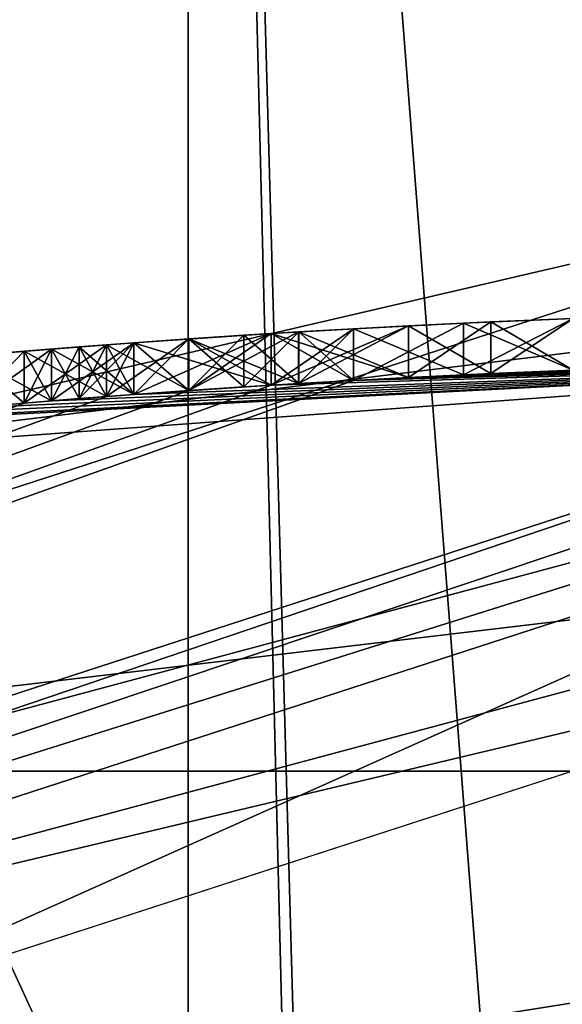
# Model space of a CAD drawing. Header units: millimetres. Extents: x -50 to 50, y -120 to 419.
# Tile 57 of 241: x -1.98 to -0.93, y 22.75 to 24.66. Entities that reach past the tile are written whole.
import ezdxf

# ---------------------------------------------------------------- set-up
doc = ezdxf.new("R2010")
doc.units = ezdxf.units.MM
doc.header["$LTSCALE"] = 81.481481
for name, color, linetype in [('1111', 7, 'CONTINUOUS'), ('1117', 7, 'CONTINUOUS'), ('1145', 7, 'CONTINUOUS'), ('207', 7, 'CONTINUOUS'), ('208', 7, 'CONTINUOUS'), ('2885', 7, 'CONTINUOUS'), ('2892', 7, 'CONTINUOUS'), ('2893', 7, 'CONTINUOUS'), ('2906', 7, 'CONTINUOUS'), ('2907', 7, 'CONTINUOUS'), ('2908', 7, 'CONTINUOUS'), ('2909', 7, 'CONTINUOUS'), ('2910', 7, 'CONTINUOUS'), ('2914', 7, 'CONTINUOUS'), ('478', 7, 'CONTINUOUS'), ('489', 7, 'CONTINUOUS'), ('492', 7, 'CONTINUOUS'), ('493', 7, 'CONTINUOUS'), ('5', 7, 'CONTINUOUS'), ('530', 7, 'CONTINUOUS'), ('531', 7, 'CONTINUOUS'), ('532', 7, 'CONTINUOUS'), ('533', 7, 'CONTINUOUS'), ('568', 7, 'CONTINUOUS'), ('569', 7, 'CONTINUOUS'), ('570', 7, 'CONTINUOUS'), ('571', 7, 'CONTINUOUS'), ('572', 7, 'CONTINUOUS'), ('573', 7, 'CONTINUOUS'), ('574', 7, 'CONTINUOUS'), ('575', 7, 'CONTINUOUS'), ('576', 7, 'CONTINUOUS'), ('577', 7, 'CONTINUOUS'), ('578', 7, 'CONTINUOUS'), ('579', 7, 'CONTINUOUS'), ('580', 7, 'CONTINUOUS'), ('581', 7, 'CONTINUOUS'), ('587', 7, 'CONTINUOUS'), ('591', 7, 'CONTINUOUS'), ('592', 7, 'CONTINUOUS'), ('593', 7, 'CONTINUOUS'), ('599', 7, 'CONTINUOUS'), ('6', 7, 'CONTINUOUS'), ('600', 7, 'CONTINUOUS'), ('601', 7, 'CONTINUOUS'), ('622', 7, 'CONTINUOUS'), ('623', 7, 'CONTINUOUS'), ('624', 7, 'CONTINUOUS'), ('625', 7, 'CONTINUOUS'), ('633', 7, 'CONTINUOUS'), ('634', 7, 'CONTINUOUS'), ('635', 7, 'CONTINUOUS'), ('636', 7, 'CONTINUOUS'), ('637', 7, 'CONTINUOUS'), ('654', 7, 'CONTINUOUS')]:
    doc.layers.add(name, color=color, linetype=linetype)

msp = doc.modelspace()

# ---------------------------------------------------------------- linework, layer by layer
at = {"layer": '1111', "linetype": 'CONTINUOUS'}
for points in [[(-1.2234, 23.9688, 38.9375), (-1.4363, 23.957, 39.0938), (-1.2234, 23.9688, 41.6458), (-1.2234, 23.9688, 38.9375)], [(-1.2234, 23.9688, 41.6458), (-1.4363, 23.957, 39.0938), (-1.4363, 23.957, 41.4895), (-1.2234, 23.9688, 41.6458)], [(-1.0639, 23.9764, 38.9375), (-1.2234, 23.9688, 38.9375), (-1.0639, 23.9764, 41.6458), (-1.0639, 23.9764, 38.9375)], [(-1.2234, 23.9688, 38.9375), (-1.2234, 23.9688, 41.6458), (-1.0639, 23.9764, 41.6458), (-1.2234, 23.9688, 38.9375)], [(-0.9043, 23.983, 38.9375), (-1.0639, 23.9764, 38.9375), (-0.9043, 23.983, 41.6458), (-0.9043, 23.983, 38.9375)], [(-0.9043, 23.983, 41.6458), (-1.0639, 23.9764, 38.9375), (-1.0639, 23.9764, 41.6458), (-0.9043, 23.983, 41.6458)], [(-1.4363, 23.957, 39.0938), (-1.6489, 23.9433, 39.25), (-1.4363, 23.957, 41.4895), (-1.4363, 23.957, 39.0938)], [(-1.6489, 23.9433, 39.25), (-1.6489, 23.9433, 41.3333), (-1.4363, 23.957, 41.4895), (-1.6489, 23.9433, 39.25)], [(-1.7553, 23.9357, 39.4584), (-1.8617, 23.9277, 39.6667), (-1.7553, 23.9357, 41.125), (-1.7553, 23.9357, 39.4584)], [(-1.8617, 23.9277, 39.6667), (-1.8617, 23.9277, 40.9167), (-1.7553, 23.9357, 41.125), (-1.8617, 23.9277, 39.6667)], [(-1.6489, 23.9433, 39.25), (-1.7553, 23.9357, 39.4584), (-1.6489, 23.9433, 41.3333), (-1.6489, 23.9433, 39.25)], [(-1.6489, 23.9433, 41.3333), (-1.7553, 23.9357, 39.4584), (-1.7553, 23.9357, 41.125), (-1.6489, 23.9433, 41.3333)], [(-1.9149, 23.9235, 39.875), (-1.9681, 23.9192, 40.0833), (-1.9149, 23.9235, 40.7083), (-1.9149, 23.9235, 39.875)], [(-1.9681, 23.9192, 40.0833), (-1.9681, 23.9192, 40.5), (-1.9149, 23.9235, 40.7083), (-1.9681, 23.9192, 40.0833)], [(-1.8617, 23.9277, 39.6667), (-1.9149, 23.9235, 39.875), (-1.8617, 23.9277, 40.9167), (-1.8617, 23.9277, 39.6667)], [(-1.8617, 23.9277, 40.9167), (-1.9149, 23.9235, 39.875), (-1.9149, 23.9235, 40.7083), (-1.8617, 23.9277, 40.9167)]]:
    msp.add_3dface(points, dxfattribs=at)
at = {"layer": '1117', "linetype": 'CONTINUOUS'}
for points in [[(-1.1171, 24.0741, 37.5833), (-0.9043, 24.083, 37.5833), (-1.1171, 24.0741, 37.0625), (-1.1171, 24.0741, 37.5833)], [(-0.9043, 24.083, 37.5833), (-0.9043, 24.083, 37.0625), (-1.1171, 24.0741, 37.0625), (-0.9043, 24.083, 37.5833)], [(-1.4894, 24.0539, 37.5312), (-1.3298, 24.0633, 37.5833), (-1.4362, 24.0572, 37.0104), (-1.4894, 24.0539, 37.5312)], [(-1.4362, 24.0572, 34.4063), (-1.3298, 24.0633, 34.3542), (-1.4894, 24.0539, 33.8854), (-1.4362, 24.0572, 34.4063)], [(-1.3298, 24.0633, 34.3542), (-1.3298, 24.0633, 33.8333), (-1.4894, 24.0539, 33.8854), (-1.3298, 24.0633, 34.3542)], [(-1.3298, 24.0633, 37.5833), (-1.3298, 24.0633, 37.0625), (-1.4362, 24.0572, 37.0104), (-1.3298, 24.0633, 37.5833)], [(-1.3298, 24.0633, 37.5833), (-1.1171, 24.0741, 37.5833), (-1.3298, 24.0633, 37.0625), (-1.3298, 24.0633, 37.5833)], [(-1.1171, 24.0741, 37.5833), (-1.1171, 24.0741, 37.0625), (-1.3298, 24.0633, 37.0625), (-1.1171, 24.0741, 37.5833)], [(-1.6489, 24.0435, 37.4792), (-1.5426, 24.0506, 36.9583), (-1.649, 24.0435, 36.8541), (-1.6489, 24.0435, 37.4792)], [(-1.649, 24.0435, 34.5625), (-1.5426, 24.0506, 34.4583), (-1.6489, 24.0435, 33.9375), (-1.649, 24.0435, 34.5625)], [(-1.6489, 24.0435, 37.4792), (-1.4894, 24.0539, 37.5312), (-1.5426, 24.0506, 36.9583), (-1.6489, 24.0435, 37.4792)], [(-1.5426, 24.0506, 34.4583), (-1.4894, 24.0539, 33.8854), (-1.6489, 24.0435, 33.9375), (-1.5426, 24.0506, 34.4583)], [(-1.4894, 24.0539, 37.5312), (-1.4362, 24.0572, 37.0104), (-1.5426, 24.0506, 36.9583), (-1.4894, 24.0539, 37.5312)], [(-1.5426, 24.0506, 34.4583), (-1.4362, 24.0572, 34.4063), (-1.4894, 24.0539, 33.8854), (-1.5426, 24.0506, 34.4583)], [(-1.9681, 24.0195, 37.2708), (-1.8086, 24.032, 37.375), (-1.9681, 24.0195, 36.0208), (-1.9681, 24.0195, 37.2708)], [(-1.8086, 24.032, 37.375), (-1.9149, 24.0238, 36.2812), (-1.9681, 24.0195, 36.0208), (-1.8086, 24.032, 37.375)], [(-1.8617, 24.028, 34.875), (-1.8086, 24.032, 34.0417), (-1.9681, 24.0195, 34.1458), (-1.8617, 24.028, 34.875)], [(-1.9149, 24.0238, 35.1355), (-1.8617, 24.028, 34.875), (-1.9681, 24.0195, 34.1458), (-1.9149, 24.0238, 35.1355)], [(-1.8086, 24.032, 37.375), (-1.8617, 24.028, 36.5417), (-1.9149, 24.0238, 36.2812), (-1.8086, 24.032, 37.375)], [(-1.8086, 24.032, 37.375), (-1.8085, 24.032, 36.6458), (-1.8617, 24.028, 36.5417), (-1.8086, 24.032, 37.375)], [(-1.8617, 24.028, 34.875), (-1.8085, 24.032, 34.7708), (-1.8086, 24.032, 34.0417), (-1.8617, 24.028, 34.875)], [(-1.8086, 24.032, 37.375), (-1.6489, 24.0435, 37.4792), (-1.8085, 24.032, 36.6458), (-1.8086, 24.032, 37.375)], [(-1.7553, 24.036, 34.6667), (-1.649, 24.0435, 34.5625), (-1.8086, 24.032, 34.0417), (-1.7553, 24.036, 34.6667)], [(-1.649, 24.0435, 34.5625), (-1.6489, 24.0435, 33.9375), (-1.8086, 24.032, 34.0417), (-1.649, 24.0435, 34.5625)], [(-1.8085, 24.032, 34.7708), (-1.7553, 24.036, 34.6667), (-1.8086, 24.032, 34.0417), (-1.8085, 24.032, 34.7708)], [(-1.6489, 24.0435, 37.4792), (-1.7553, 24.036, 36.75), (-1.8085, 24.032, 36.6458), (-1.6489, 24.0435, 37.4792)], [(-1.6489, 24.0435, 37.4792), (-1.649, 24.0435, 36.8541), (-1.7553, 24.036, 36.75), (-1.6489, 24.0435, 37.4792)], [(-1.9681, 24.0195, 37.2708), (-1.9681, 24.0195, 36.0208), (-2.0745, 24.0105, 34.3021), (-1.9681, 24.0195, 37.2708)], [(-1.9681, 24.0195, 37.2708), (-2.0745, 24.0105, 34.3021), (-2.0745, 24.0105, 37.1145), (-1.9681, 24.0195, 37.2708)], [(-1.9681, 24.0195, 36.0208), (-1.9681, 24.0195, 35.3958), (-2.0745, 24.0105, 34.3021), (-1.9681, 24.0195, 36.0208)], [(-1.9681, 24.0195, 35.3958), (-1.9681, 24.0195, 34.1458), (-2.0745, 24.0105, 34.3021), (-1.9681, 24.0195, 35.3958)], [(-1.9681, 24.0195, 35.3958), (-1.9149, 24.0238, 35.1355), (-1.9681, 24.0195, 34.1458), (-1.9681, 24.0195, 35.3958)]]:
    msp.add_3dface(points, dxfattribs=at)
at = {"layer": '1145', "linetype": 'CONTINUOUS'}
for points in [[(-2.8579, 15, 50.65), (-1.65, 15, 51.8579), (-2.8579, 30, 50.65), (-2.8579, 15, 50.65)], [(-2.8579, 30, 50.65), (-1.65, 15, 51.8579), (-1.65, 30, 51.8579), (-2.8579, 30, 50.65)], [(-1.65, 15, 46.1421), (-2.8579, 15, 47.35), (-1.65, 30, 46.1421), (-1.65, 15, 46.1421)], [(-1.65, 30, 46.1421), (-2.8579, 15, 47.35), (-2.8579, 30, 47.35), (-1.65, 30, 46.1421)], [(0, 18.5, 52.3), (0, 30, 52.3), (-1.65, 30, 51.8579), (0, 18.5, 52.3)], [(0, 18.5, 52.3), (-1.65, 30, 51.8579), (-0.7398, 18.3049, 52.216), (0, 18.5, 52.3)], [(-1.65, 15, 46.1421), (0, 30, 45.7), (-1.3074, 17.7354, 45.97), (-1.65, 15, 46.1421)], [(0, 30, 45.7), (-1.65, 15, 46.1421), (-1.65, 30, 46.1421), (0, 30, 45.7)], [(-1.65, 30, 51.8579), (-1.65, 15, 51.8579), (-1.3074, 16.2646, 52.03), (-1.65, 30, 51.8579)], [(-0.7398, 18.3049, 52.216), (-1.65, 30, 51.8579), (-1.3074, 17.7354, 52.03), (-0.7398, 18.3049, 52.216)], [(-1.3074, 17.7354, 52.03), (-1.65, 30, 51.8579), (-1.3074, 16.2646, 52.03), (-1.3074, 17.7354, 52.03)], [(-1.3074, 17.7354, 45.97), (0, 30, 45.7), (-0.7398, 18.3049, 45.784), (-1.3074, 17.7354, 45.97)]]:
    msp.add_3dface(points, dxfattribs=at)
at = {"layer": '207', "linetype": 'CONTINUOUS'}
for points in [[(-13.9829, 19.2593, 31), (0, 23.8, 31), (-13.0428, 17.9645, 31), (-13.9829, 19.2593, 31)], [(0, 23.8, 31), (0, 22.2, 31), (-13.0428, 17.9645, 31), (0, 23.8, 31)]]:
    msp.add_3dface(points, dxfattribs=at)
at = {"layer": '208', "linetype": 'CONTINUOUS'}
msp.add_3dface([(0, -23.5, 71), (0, 23.5, 71), (-13.8066, 19.0165, 71), (0, -23.5, 71)], dxfattribs=at)
at = {"layer": '2885', "linetype": 'CONTINUOUS'}
for points in [[(7.54, 23.2058, 7), (-7.54, 23.2058, 7), (7.54, 23.2058, 6), (7.54, 23.2058, 7)], [(7.54, 23.2058, 6), (-7.54, 23.2058, 7), (-7.54, 23.2058, 6), (7.54, 23.2058, 6)]]:
    msp.add_3dface(points, dxfattribs=at)
at = {"layer": '2892', "linetype": 'CONTINUOUS'}
msp.add_3dface([(-48, 30, 6), (0, 27, 6), (-15.8701, 21.8435, 6), (-48, 30, 6)], dxfattribs=at)
at = {"layer": '2893', "linetype": 'CONTINUOUS'}
for points in [[(-48, 30, 7), (-7.54, 23.2058, 7), (48, 30, 7), (-48, 30, 7)], [(-7.54, 23.2058, 7), (7.54, 23.2058, 7), (48, 30, 7), (-7.54, 23.2058, 7)]]:
    msp.add_3dface(points, dxfattribs=at)
at = {"layer": '2906', "linetype": 'CONTINUOUS'}
for points in [[(-15.1649, 20.8726, 4), (0, 25.8, 4), (-15.1648, 20.8727, 6), (-15.1649, 20.8726, 4)], [(0, 25.8, 4), (0, 25.8, 6), (-15.1648, 20.8727, 6), (0, 25.8, 4)]]:
    msp.add_3dface(points, dxfattribs=at)
at = {"layer": '2907', "linetype": 'CONTINUOUS'}
for points in [[(0, 25.8, 4), (-15.1649, 20.8726, 4), (0, 24.4, 4), (0, 25.8, 4)], [(0, 24.4, 4), (-15.1649, 20.8726, 4), (-14.3419, 19.74, 4), (0, 24.4, 4)]]:
    msp.add_3dface(points, dxfattribs=at)
at = {"layer": '2908', "linetype": 'CONTINUOUS'}
for points in [[(0, 24.4, 4), (-14.3419, 19.74, 4), (0, 24.4, 2), (0, 24.4, 4)], [(0, 24.4, 2), (-14.3419, 19.74, 4), (-14.3419, 19.74, 2), (0, 24.4, 2)]]:
    msp.add_3dface(points, dxfattribs=at)
at = {"layer": '2909', "linetype": 'CONTINUOUS'}
for points in [[(0, 27, 2), (-14.3419, 19.74, 2), (-15.8703, 21.8434, 2), (0, 27, 2)], [(0, 24.4, 2), (-14.3419, 19.74, 2), (0, 27, 2), (0, 24.4, 2)]]:
    msp.add_3dface(points, dxfattribs=at)
at = {"layer": '2910', "linetype": 'CONTINUOUS'}
for points in [[(-15.8701, 21.8435, 6), (0, 27, 6), (-15.8703, 21.8434, 2), (-15.8701, 21.8435, 6)], [(0, 27, 6), (0, 27, 2), (-15.8703, 21.8434, 2), (0, 27, 6)]]:
    msp.add_3dface(points, dxfattribs=at)
at = {"layer": '2914', "linetype": 'CONTINUOUS'}
for points in [[(0, 25.8, 6), (-7.54, 23.2058, 6), (-15.1648, 20.8727, 6), (0, 25.8, 6)], [(7.54, 23.2058, 6), (-7.54, 23.2058, 6), (0, 25.8, 6), (7.54, 23.2058, 6)]]:
    msp.add_3dface(points, dxfattribs=at)
at = {"layer": '478', "linetype": 'CONTINUOUS'}
for points in [[(0, 24, 70.5), (-3.5, 23.7434, 49), (-14.1068, 19.4164, 31.2), (0, 24, 70.5)], [(-14.1068, 19.4164, 70.5), (0, 24, 70.5), (-14.1068, 19.4164, 31.2), (-14.1068, 19.4164, 70.5)], [(0, 24, 31.2), (-14.1068, 19.4164, 31.2), (-1.3298, 23.9631, 33.8333), (0, 24, 31.2)], [(-2.4749, 23.8721, 51.4748), (-3.5, 23.7434, 49), (0, 24, 70.5), (-2.4749, 23.8721, 51.4748)], [(0, 24, 45.5), (-2.3936, 23.8803, 41.125), (-2.4749, 23.8721, 46.5252), (0, 24, 45.5)], [(0, 24, 52.5), (-2.4749, 23.8721, 51.4748), (0, 24, 70.5), (0, 24, 52.5)], [(-2.2341, 23.8958, 41.3853), (-2.3936, 23.8803, 41.125), (0, 24, 45.5), (-2.2341, 23.8958, 41.3853)], [(-2.0745, 23.9102, 41.6458), (-2.2341, 23.8958, 41.3853), (0, 24, 45.5), (-2.0745, 23.9102, 41.6458)], [(-1.915, 23.9235, 41.802), (-2.0745, 23.9102, 41.6458), (0, 24, 45.5), (-1.915, 23.9235, 41.802)], [(-1.7553, 23.9357, 41.9583), (-1.915, 23.9235, 41.802), (0, 24, 45.5), (-1.7553, 23.9357, 41.9583)], [(-1.4895, 23.9537, 42.0625), (-1.7553, 23.9357, 41.9583), (0, 24, 45.5), (-1.4895, 23.9537, 42.0625)], [(-1.2234, 23.9688, 42.1667), (-1.4895, 23.9537, 42.0625), (0, 24, 45.5), (-1.2234, 23.9688, 42.1667)], [(0, 24, 35.5), (0, 24, 31.2), (-1.3298, 23.9631, 33.8333), (0, 24, 35.5)], [(-0.0798, 23.9999, 35.5), (0, 24, 35.5), (-1.3298, 23.9631, 33.8333), (-0.0798, 23.9999, 35.5)], [(-0.1596, 23.9995, 35.5), (-0.0798, 23.9999, 35.5), (-1.3298, 23.9631, 33.8333), (-0.1596, 23.9995, 35.5)], [(-0.1596, 23.9995, 35.9167), (-0.1596, 23.9995, 35.5), (-1.3298, 23.9631, 33.8333), (-0.1596, 23.9995, 35.9167)], [(-0.2128, 23.9991, 36.2292), (-0.1596, 23.9995, 35.9167), (-1.3298, 23.9631, 33.8333), (-0.2128, 23.9991, 36.2292)], [(-0.266, 23.9985, 36.5417), (-0.2128, 23.9991, 36.2292), (-1.3298, 23.9631, 33.8333), (-0.266, 23.9985, 36.5417)], [(-0.3723, 23.9971, 36.6979), (-0.266, 23.9985, 36.5417), (-1.3298, 23.9631, 33.8333), (-0.3723, 23.9971, 36.6979)], [(-0.4787, 23.9952, 36.8542), (-0.3723, 23.9971, 36.6979), (-1.3298, 23.9631, 33.8333), (-0.4787, 23.9952, 36.8542)], [(-0.6915, 23.99, 36.9584), (-0.4787, 23.9952, 36.8542), (-1.3298, 23.9631, 33.8333), (-0.6915, 23.99, 36.9584)], [(-0.9043, 23.983, 37.0625), (-0.6915, 23.99, 36.9584), (-1.3298, 23.9631, 33.8333), (-0.9043, 23.983, 37.0625)], [(-1.0639, 23.9764, 42.1667), (-1.2234, 23.9688, 42.1667), (0, 24, 45.5), (-1.0639, 23.9764, 42.1667)], [(-0.9043, 23.983, 42.1667), (-1.0639, 23.9764, 42.1667), (0, 24, 45.5), (-0.9043, 23.983, 42.1667)], [(-1.2234, 23.9688, 38.4167), (-1.4894, 23.9537, 37.5312), (-1.4895, 23.9537, 38.5209), (-1.2234, 23.9688, 38.4167)], [(-1.3298, 23.9631, 37.5833), (-1.4894, 23.9537, 37.5312), (-1.2234, 23.9688, 38.4167), (-1.3298, 23.9631, 37.5833)], [(-1.1171, 23.974, 37.0625), (-0.9043, 23.983, 37.0625), (-1.3298, 23.9631, 33.8333), (-1.1171, 23.974, 37.0625)], [(-1.1171, 23.974, 37.5833), (-1.3298, 23.9631, 37.5833), (-1.2234, 23.9688, 38.4167), (-1.1171, 23.974, 37.5833)], [(-1.3298, 23.9631, 37.0625), (-1.1171, 23.974, 37.0625), (-1.3298, 23.9631, 34.3542), (-1.3298, 23.9631, 37.0625)], [(-1.3298, 23.9631, 34.3542), (-1.1171, 23.974, 37.0625), (-1.3298, 23.9631, 33.8333), (-1.3298, 23.9631, 34.3542)], [(-1.0639, 23.9764, 38.4167), (-1.1171, 23.974, 37.5833), (-1.2234, 23.9688, 38.4167), (-1.0639, 23.9764, 38.4167)], [(-0.9043, 23.983, 37.5833), (-1.1171, 23.974, 37.5833), (-0.9043, 23.983, 38.4167), (-0.9043, 23.983, 37.5833)], [(-0.9043, 23.983, 38.4167), (-1.1171, 23.974, 37.5833), (-1.0639, 23.9764, 38.4167), (-0.9043, 23.983, 38.4167)], [(-1.3298, 23.9631, 33.8333), (-14.1068, 19.4164, 31.2), (-1.4894, 23.9537, 33.8854), (-1.3298, 23.9631, 33.8333)], [(-1.4894, 23.9537, 33.8854), (-14.1068, 19.4164, 31.2), (-1.6489, 23.9433, 33.9375), (-1.4894, 23.9537, 33.8854)], [(-1.4895, 23.9537, 38.5209), (-1.6489, 23.9433, 37.4792), (-1.7553, 23.9357, 38.625), (-1.4895, 23.9537, 38.5209)], [(-1.649, 23.9433, 36.8541), (-1.5426, 23.9504, 36.9583), (-1.649, 23.9433, 34.5625), (-1.649, 23.9433, 36.8541)], [(-1.649, 23.9433, 34.5625), (-1.5426, 23.9504, 36.9583), (-1.5426, 23.9504, 34.4583), (-1.649, 23.9433, 34.5625)], [(-1.4894, 23.9537, 37.5312), (-1.6489, 23.9433, 37.4792), (-1.4895, 23.9537, 38.5209), (-1.4894, 23.9537, 37.5312)], [(-1.5426, 23.9504, 36.9583), (-1.4362, 23.957, 37.0104), (-1.5426, 23.9504, 34.4583), (-1.5426, 23.9504, 36.9583)], [(-1.5426, 23.9504, 34.4583), (-1.4362, 23.957, 37.0104), (-1.4362, 23.957, 34.4063), (-1.5426, 23.9504, 34.4583)], [(-1.4362, 23.957, 37.0104), (-1.3298, 23.9631, 37.0625), (-1.4362, 23.957, 34.4063), (-1.4362, 23.957, 37.0104)], [(-1.4362, 23.957, 34.4063), (-1.3298, 23.9631, 37.0625), (-1.3298, 23.9631, 34.3542), (-1.4362, 23.957, 34.4063)], [(-1.6489, 23.9433, 33.9375), (-14.1068, 19.4164, 31.2), (-1.8086, 23.9318, 34.0417), (-1.6489, 23.9433, 33.9375)], [(-1.8086, 23.9318, 34.0417), (-14.1068, 19.4164, 31.2), (-1.9681, 23.9192, 34.1458), (-1.8086, 23.9318, 34.0417)], [(-1.9681, 23.9192, 37.2708), (-1.915, 23.9235, 38.7813), (-1.8086, 23.9318, 37.375), (-1.9681, 23.9192, 37.2708)], [(-1.915, 23.9235, 38.7813), (-1.7553, 23.9357, 38.625), (-1.8086, 23.9318, 37.375), (-1.915, 23.9235, 38.7813)], [(-1.8617, 23.9277, 36.5417), (-1.8085, 23.9318, 36.6458), (-1.8617, 23.9277, 34.875), (-1.8617, 23.9277, 36.5417)], [(-1.8617, 23.9277, 34.875), (-1.8085, 23.9318, 36.6458), (-1.8085, 23.9318, 34.7708), (-1.8617, 23.9277, 34.875)], [(-1.7553, 23.9357, 38.625), (-1.6489, 23.9433, 37.4792), (-1.8086, 23.9318, 37.375), (-1.7553, 23.9357, 38.625)], [(-1.8085, 23.9318, 36.6458), (-1.7553, 23.9357, 36.75), (-1.8085, 23.9318, 34.7708), (-1.8085, 23.9318, 36.6458)], [(-1.8085, 23.9318, 34.7708), (-1.7553, 23.9357, 36.75), (-1.7553, 23.9357, 34.6667), (-1.8085, 23.9318, 34.7708)], [(-1.7553, 23.9357, 36.75), (-1.649, 23.9433, 36.8541), (-1.7553, 23.9357, 34.6667), (-1.7553, 23.9357, 36.75)], [(-1.7553, 23.9357, 34.6667), (-1.649, 23.9433, 36.8541), (-1.649, 23.9433, 34.5625), (-1.7553, 23.9357, 34.6667)], [(-1.9681, 23.9192, 34.1458), (-14.1068, 19.4164, 31.2), (-2.0745, 23.9102, 34.3021), (-1.9681, 23.9192, 34.1458)], [(-2.0745, 23.9102, 38.9375), (-1.915, 23.9235, 38.7813), (-2.0745, 23.9102, 37.1145), (-2.0745, 23.9102, 38.9375)], [(-2.0745, 23.9102, 37.1145), (-1.915, 23.9235, 38.7813), (-1.9681, 23.9192, 37.2708), (-2.0745, 23.9102, 37.1145)], [(-1.9681, 23.9192, 36.0208), (-1.9149, 23.9235, 36.2812), (-1.9681, 23.9192, 35.3958), (-1.9681, 23.9192, 36.0208)], [(-1.9681, 23.9192, 35.3958), (-1.9149, 23.9235, 36.2812), (-1.9149, 23.9235, 35.1355), (-1.9681, 23.9192, 35.3958)], [(-1.9149, 23.9235, 36.2812), (-1.8617, 23.9277, 36.5417), (-1.9149, 23.9235, 35.1355), (-1.9149, 23.9235, 36.2812)], [(-1.9149, 23.9235, 35.1355), (-1.8617, 23.9277, 36.5417), (-1.8617, 23.9277, 34.875), (-1.9149, 23.9235, 35.1355)]]:
    msp.add_3dface(points, dxfattribs=at)
at = {"layer": '489', "linetype": 'CONTINUOUS'}
for points in [[(0, 24, 70.5), (-14.1068, 19.4164, 70.5), (0, 23.8536, 70.8536), (0, 24, 70.5)], [(0, 23.8536, 70.8536), (-14.1068, 19.4164, 70.5), (-11.9268, 20.6578, 70.8536), (0, 23.8536, 70.8536)], [(0, 23.5, 71), (0, 23.8536, 70.8536), (-11.9268, 20.6578, 70.8536), (0, 23.5, 71)], [(-13.8066, 19.0165, 71), (0, 23.5, 71), (-11.9268, 20.6578, 70.8536), (-13.8066, 19.0165, 71)]]:
    msp.add_3dface(points, dxfattribs=at)
at = {"layer": '492', "linetype": 'CONTINUOUS'}
for points in [[(-2.4749, 23.8721, 51.4748), (0, 24, 52.5), (-1.7234, 18.5, 52.0463), (-2.4749, 23.8721, 51.4748)], [(-1.7234, 18.5, 52.0463), (0, 24, 52.5), (0, 18.5, 52.5), (-1.7234, 18.5, 52.0463)], [(-3, 18.5, 50.8028), (-2.4749, 23.8721, 51.4748), (-1.7234, 18.5, 52.0463), (-3, 18.5, 50.8028)]]:
    msp.add_3dface(points, dxfattribs=at)
at = {"layer": '493', "linetype": 'CONTINUOUS'}
for points in [[(0, 24, 45.5), (-2.4749, 23.8721, 46.5252), (0, 18.5, 45.5), (0, 24, 45.5)], [(-2.4749, 23.8721, 46.5252), (-3, 18.5, 47.1972), (-1.7234, 18.5, 45.9537), (-2.4749, 23.8721, 46.5252)], [(0, 18.5, 45.5), (-2.4749, 23.8721, 46.5252), (-1.7234, 18.5, 45.9537), (0, 18.5, 45.5)]]:
    msp.add_3dface(points, dxfattribs=at)
at = {"layer": '5', "linetype": 'CONTINUOUS'}
msp.add_3dface([(0, 22.9, 30), (-7.0789, 21.7784, 30), (7.0789, 21.7784, 30), (0, 22.9, 30)], dxfattribs=at)
at = {"layer": '530', "linetype": 'CONTINUOUS'}
for points in [[(-13.9829, 19.2593, 31), (-14.1068, 19.4164, 31.2), (0, 24, 31.2), (-13.9829, 19.2593, 31)], [(-13.9829, 19.2593, 31), (0, 24, 31.2), (0, 23.9414, 31.0586), (-13.9829, 19.2593, 31)], [(0, 23.8, 31), (-13.9829, 19.2593, 31), (0, 23.9414, 31.0586), (0, 23.8, 31)]]:
    msp.add_3dface(points, dxfattribs=at)
at = {"layer": '531', "linetype": 'CONTINUOUS'}
for points in [[(-1.9681, 24.0195, 37.2708), (-1.8086, 23.9318, 37.375), (-1.8086, 24.032, 37.375), (-1.9681, 24.0195, 37.2708)], [(-1.8086, 24.032, 37.375), (-1.6489, 23.9433, 37.4792), (-1.6489, 24.0435, 37.4792), (-1.8086, 24.032, 37.375)], [(-1.8086, 23.9318, 37.375), (-1.6489, 23.9433, 37.4792), (-1.8086, 24.032, 37.375), (-1.8086, 23.9318, 37.375)], [(-1.9681, 23.9192, 37.2708), (-1.8086, 23.9318, 37.375), (-1.9681, 24.0195, 37.2708), (-1.9681, 23.9192, 37.2708)]]:
    msp.add_3dface(points, dxfattribs=at)
at = {"layer": '532', "linetype": 'CONTINUOUS'}
for points in [[(-1.4894, 24.0539, 37.5312), (-1.3298, 23.9631, 37.5833), (-1.3298, 24.0633, 37.5833), (-1.4894, 24.0539, 37.5312)], [(-1.6489, 24.0435, 37.4792), (-1.4894, 23.9537, 37.5312), (-1.4894, 24.0539, 37.5312), (-1.6489, 24.0435, 37.4792)], [(-1.4894, 23.9537, 37.5312), (-1.3298, 23.9631, 37.5833), (-1.4894, 24.0539, 37.5312), (-1.4894, 23.9537, 37.5312)], [(-1.6489, 23.9433, 37.4792), (-1.4894, 23.9537, 37.5312), (-1.6489, 24.0435, 37.4792), (-1.6489, 23.9433, 37.4792)]]:
    msp.add_3dface(points, dxfattribs=at)
at = {"layer": '533', "linetype": 'CONTINUOUS'}
for points in [[(-1.1171, 24.0741, 37.5833), (-0.9043, 23.983, 37.5833), (-0.9043, 24.083, 37.5833), (-1.1171, 24.0741, 37.5833)], [(-1.3298, 24.0633, 37.5833), (-1.1171, 23.974, 37.5833), (-1.1171, 24.0741, 37.5833), (-1.3298, 24.0633, 37.5833)], [(-1.3298, 23.9631, 37.5833), (-1.1171, 23.974, 37.5833), (-1.3298, 24.0633, 37.5833), (-1.3298, 23.9631, 37.5833)], [(-1.1171, 23.974, 37.5833), (-0.9043, 23.983, 37.5833), (-1.1171, 24.0741, 37.5833), (-1.1171, 23.974, 37.5833)]]:
    msp.add_3dface(points, dxfattribs=at)
at = {"layer": '568', "linetype": 'CONTINUOUS'}
for points in [[(-0.9043, 23.983, 37.0625), (-1.1171, 23.974, 37.0625), (-0.9043, 24.083, 37.0625), (-0.9043, 23.983, 37.0625)], [(-0.9043, 24.083, 37.0625), (-1.1171, 23.974, 37.0625), (-1.1171, 24.0741, 37.0625), (-0.9043, 24.083, 37.0625)], [(-1.1171, 23.974, 37.0625), (-1.3298, 23.9631, 37.0625), (-1.1171, 24.0741, 37.0625), (-1.1171, 23.974, 37.0625)], [(-1.1171, 24.0741, 37.0625), (-1.3298, 23.9631, 37.0625), (-1.3298, 24.0633, 37.0625), (-1.1171, 24.0741, 37.0625)]]:
    msp.add_3dface(points, dxfattribs=at)
at = {"layer": '569', "linetype": 'CONTINUOUS'}
for points in [[(-1.3298, 23.9631, 37.0625), (-1.4362, 23.957, 37.0104), (-1.3298, 24.0633, 37.0625), (-1.3298, 23.9631, 37.0625)], [(-1.3298, 24.0633, 37.0625), (-1.4362, 23.957, 37.0104), (-1.4362, 24.0572, 37.0104), (-1.3298, 24.0633, 37.0625)], [(-1.4362, 23.957, 37.0104), (-1.5426, 23.9504, 36.9583), (-1.4362, 24.0572, 37.0104), (-1.4362, 23.957, 37.0104)], [(-1.4362, 24.0572, 37.0104), (-1.5426, 23.9504, 36.9583), (-1.5426, 24.0506, 36.9583), (-1.4362, 24.0572, 37.0104)]]:
    msp.add_3dface(points, dxfattribs=at)
at = {"layer": '570', "linetype": 'CONTINUOUS'}
for points in [[(-1.5426, 23.9504, 36.9583), (-1.649, 23.9433, 36.8541), (-1.5426, 24.0506, 36.9583), (-1.5426, 23.9504, 36.9583)], [(-1.5426, 24.0506, 36.9583), (-1.649, 23.9433, 36.8541), (-1.649, 24.0435, 36.8541), (-1.5426, 24.0506, 36.9583)], [(-1.649, 23.9433, 36.8541), (-1.7553, 23.9357, 36.75), (-1.649, 24.0435, 36.8541), (-1.649, 23.9433, 36.8541)], [(-1.649, 24.0435, 36.8541), (-1.7553, 23.9357, 36.75), (-1.7553, 24.036, 36.75), (-1.649, 24.0435, 36.8541)]]:
    msp.add_3dface(points, dxfattribs=at)
at = {"layer": '571', "linetype": 'CONTINUOUS'}
for points in [[(-1.8085, 23.9318, 36.6458), (-1.8617, 23.9277, 36.5417), (-1.8085, 24.032, 36.6458), (-1.8085, 23.9318, 36.6458)], [(-1.8085, 24.032, 36.6458), (-1.8617, 23.9277, 36.5417), (-1.8617, 24.028, 36.5417), (-1.8085, 24.032, 36.6458)], [(-1.7553, 23.9357, 36.75), (-1.8085, 23.9318, 36.6458), (-1.7553, 24.036, 36.75), (-1.7553, 23.9357, 36.75)], [(-1.7553, 24.036, 36.75), (-1.8085, 23.9318, 36.6458), (-1.8085, 24.032, 36.6458), (-1.7553, 24.036, 36.75)]]:
    msp.add_3dface(points, dxfattribs=at)
at = {"layer": '572', "linetype": 'CONTINUOUS'}
for points in [[(-1.8617, 23.9277, 36.5417), (-1.9149, 23.9235, 36.2812), (-1.8617, 24.028, 36.5417), (-1.8617, 23.9277, 36.5417)], [(-1.8617, 24.028, 36.5417), (-1.9149, 23.9235, 36.2812), (-1.9149, 24.0238, 36.2812), (-1.8617, 24.028, 36.5417)], [(-1.9149, 23.9235, 36.2812), (-1.9681, 23.9192, 36.0208), (-1.9149, 24.0238, 36.2812), (-1.9149, 23.9235, 36.2812)], [(-1.9149, 24.0238, 36.2812), (-1.9681, 23.9192, 36.0208), (-1.9681, 24.0195, 36.0208), (-1.9149, 24.0238, 36.2812)]]:
    msp.add_3dface(points, dxfattribs=at)
at = {"layer": '573', "linetype": 'CONTINUOUS'}
for points in [[(-1.9681, 23.9192, 36.0208), (-1.9681, 23.9192, 35.3958), (-1.9681, 24.0195, 36.0208), (-1.9681, 23.9192, 36.0208)], [(-1.9681, 24.0195, 36.0208), (-1.9681, 23.9192, 35.3958), (-1.9681, 24.0195, 35.3958), (-1.9681, 24.0195, 36.0208)]]:
    msp.add_3dface(points, dxfattribs=at)
at = {"layer": '574', "linetype": 'CONTINUOUS'}
for points in [[(-1.9149, 24.0238, 35.1355), (-1.8617, 23.9277, 34.875), (-1.8617, 24.028, 34.875), (-1.9149, 24.0238, 35.1355)], [(-1.9681, 24.0195, 35.3958), (-1.9149, 23.9235, 35.1355), (-1.9149, 24.0238, 35.1355), (-1.9681, 24.0195, 35.3958)], [(-1.9681, 23.9192, 35.3958), (-1.9149, 23.9235, 35.1355), (-1.9681, 24.0195, 35.3958), (-1.9681, 23.9192, 35.3958)], [(-1.9149, 23.9235, 35.1355), (-1.8617, 23.9277, 34.875), (-1.9149, 24.0238, 35.1355), (-1.9149, 23.9235, 35.1355)]]:
    msp.add_3dface(points, dxfattribs=at)
at = {"layer": '575', "linetype": 'CONTINUOUS'}
for points in [[(-1.8617, 24.028, 34.875), (-1.8085, 23.9318, 34.7708), (-1.8085, 24.032, 34.7708), (-1.8617, 24.028, 34.875)], [(-1.8617, 23.9277, 34.875), (-1.8085, 23.9318, 34.7708), (-1.8617, 24.028, 34.875), (-1.8617, 23.9277, 34.875)], [(-1.8085, 24.032, 34.7708), (-1.7553, 23.9357, 34.6667), (-1.7553, 24.036, 34.6667), (-1.8085, 24.032, 34.7708)], [(-1.8085, 23.9318, 34.7708), (-1.7553, 23.9357, 34.6667), (-1.8085, 24.032, 34.7708), (-1.8085, 23.9318, 34.7708)]]:
    msp.add_3dface(points, dxfattribs=at)
at = {"layer": '576', "linetype": 'CONTINUOUS'}
for points in [[(-1.649, 24.0435, 34.5625), (-1.5426, 23.9504, 34.4583), (-1.5426, 24.0506, 34.4583), (-1.649, 24.0435, 34.5625)], [(-1.7553, 24.036, 34.6667), (-1.649, 23.9433, 34.5625), (-1.649, 24.0435, 34.5625), (-1.7553, 24.036, 34.6667)], [(-1.7553, 23.9357, 34.6667), (-1.649, 23.9433, 34.5625), (-1.7553, 24.036, 34.6667), (-1.7553, 23.9357, 34.6667)], [(-1.649, 23.9433, 34.5625), (-1.5426, 23.9504, 34.4583), (-1.649, 24.0435, 34.5625), (-1.649, 23.9433, 34.5625)]]:
    msp.add_3dface(points, dxfattribs=at)
at = {"layer": '577', "linetype": 'CONTINUOUS'}
for points in [[(-1.4362, 24.0572, 34.4063), (-1.3298, 23.9631, 34.3542), (-1.3298, 24.0633, 34.3542), (-1.4362, 24.0572, 34.4063)], [(-1.5426, 24.0506, 34.4583), (-1.4362, 23.957, 34.4063), (-1.4362, 24.0572, 34.4063), (-1.5426, 24.0506, 34.4583)], [(-1.5426, 23.9504, 34.4583), (-1.4362, 23.957, 34.4063), (-1.5426, 24.0506, 34.4583), (-1.5426, 23.9504, 34.4583)], [(-1.4362, 23.957, 34.4063), (-1.3298, 23.9631, 34.3542), (-1.4362, 24.0572, 34.4063), (-1.4362, 23.957, 34.4063)]]:
    msp.add_3dface(points, dxfattribs=at)
at = {"layer": '578', "linetype": 'CONTINUOUS'}
for points in [[(-1.3298, 23.9631, 34.3542), (-1.3298, 23.9631, 33.8333), (-1.3298, 24.0633, 34.3542), (-1.3298, 23.9631, 34.3542)], [(-1.3298, 24.0633, 34.3542), (-1.3298, 23.9631, 33.8333), (-1.3298, 24.0633, 33.8333), (-1.3298, 24.0633, 34.3542)]]:
    msp.add_3dface(points, dxfattribs=at)
at = {"layer": '579', "linetype": 'CONTINUOUS'}
for points in [[(-1.3298, 23.9631, 33.8333), (-1.4894, 23.9537, 33.8854), (-1.3298, 24.0633, 33.8333), (-1.3298, 23.9631, 33.8333)], [(-1.3298, 24.0633, 33.8333), (-1.4894, 23.9537, 33.8854), (-1.4894, 24.0539, 33.8854), (-1.3298, 24.0633, 33.8333)], [(-1.4894, 23.9537, 33.8854), (-1.6489, 23.9433, 33.9375), (-1.4894, 24.0539, 33.8854), (-1.4894, 23.9537, 33.8854)], [(-1.4894, 24.0539, 33.8854), (-1.6489, 23.9433, 33.9375), (-1.6489, 24.0435, 33.9375), (-1.4894, 24.0539, 33.8854)]]:
    msp.add_3dface(points, dxfattribs=at)
at = {"layer": '580', "linetype": 'CONTINUOUS'}
for points in [[(-1.8086, 23.9318, 34.0417), (-1.9681, 23.9192, 34.1458), (-1.8086, 24.032, 34.0417), (-1.8086, 23.9318, 34.0417)], [(-1.8086, 24.032, 34.0417), (-1.9681, 23.9192, 34.1458), (-1.9681, 24.0195, 34.1458), (-1.8086, 24.032, 34.0417)], [(-1.6489, 23.9433, 33.9375), (-1.8086, 23.9318, 34.0417), (-1.6489, 24.0435, 33.9375), (-1.6489, 23.9433, 33.9375)], [(-1.6489, 24.0435, 33.9375), (-1.8086, 23.9318, 34.0417), (-1.8086, 24.032, 34.0417), (-1.6489, 24.0435, 33.9375)]]:
    msp.add_3dface(points, dxfattribs=at)
at = {"layer": '581', "linetype": 'CONTINUOUS'}
for points in [[(-1.9681, 23.9192, 34.1458), (-2.0745, 23.9102, 34.3021), (-1.9681, 24.0195, 34.1458), (-1.9681, 23.9192, 34.1458)], [(-1.9681, 24.0195, 34.1458), (-2.0745, 23.9102, 34.3021), (-2.0745, 24.0105, 34.3021), (-1.9681, 24.0195, 34.1458)]]:
    msp.add_3dface(points, dxfattribs=at)
at = {"layer": '587', "linetype": 'CONTINUOUS'}
for points in [[(-1.9681, 23.9192, 37.2708), (-1.9681, 24.0195, 37.2708), (-2.0745, 24.0105, 37.1145), (-1.9681, 23.9192, 37.2708)], [(-2.0745, 23.9102, 37.1145), (-1.9681, 23.9192, 37.2708), (-2.0745, 24.0105, 37.1145), (-2.0745, 23.9102, 37.1145)]]:
    msp.add_3dface(points, dxfattribs=at)
at = {"layer": '591', "linetype": 'CONTINUOUS'}
for points in [[(-0.9043, 23.983, 38.4167), (-1.0639, 23.9764, 38.4167), (-0.9043, 24.083, 38.4167), (-0.9043, 23.983, 38.4167)], [(-0.9043, 24.083, 38.4167), (-1.0639, 23.9764, 38.4167), (-1.0639, 24.0765, 38.4167), (-0.9043, 24.083, 38.4167)], [(-1.0639, 23.9764, 38.4167), (-1.2234, 23.9688, 38.4167), (-1.0639, 24.0765, 38.4167), (-1.0639, 23.9764, 38.4167)], [(-1.0639, 24.0765, 38.4167), (-1.2234, 23.9688, 38.4167), (-1.2234, 24.0689, 38.4167), (-1.0639, 24.0765, 38.4167)]]:
    msp.add_3dface(points, dxfattribs=at)
at = {"layer": '592', "linetype": 'CONTINUOUS'}
for points in [[(-1.2234, 23.9688, 38.4167), (-1.4895, 23.9537, 38.5209), (-1.2234, 24.0689, 38.4167), (-1.2234, 23.9688, 38.4167)], [(-1.2234, 24.0689, 38.4167), (-1.4895, 23.9537, 38.5209), (-1.4895, 24.0539, 38.5209), (-1.2234, 24.0689, 38.4167)], [(-1.4895, 23.9537, 38.5209), (-1.7553, 23.9357, 38.625), (-1.4895, 24.0539, 38.5209), (-1.4895, 23.9537, 38.5209)], [(-1.4895, 24.0539, 38.5209), (-1.7553, 23.9357, 38.625), (-1.7553, 24.036, 38.625), (-1.4895, 24.0539, 38.5209)]]:
    msp.add_3dface(points, dxfattribs=at)
at = {"layer": '593', "linetype": 'CONTINUOUS'}
for points in [[(-1.7553, 23.9357, 38.625), (-1.915, 23.9235, 38.7813), (-1.7553, 24.036, 38.625), (-1.7553, 23.9357, 38.625)], [(-1.7553, 24.036, 38.625), (-1.915, 23.9235, 38.7813), (-1.915, 24.0238, 38.7813), (-1.7553, 24.036, 38.625)], [(-1.915, 23.9235, 38.7813), (-2.0745, 23.9102, 38.9375), (-1.915, 24.0238, 38.7813), (-1.915, 23.9235, 38.7813)], [(-1.915, 24.0238, 38.7813), (-2.0745, 23.9102, 38.9375), (-2.0745, 24.0106, 38.9375), (-1.915, 24.0238, 38.7813)]]:
    msp.add_3dface(points, dxfattribs=at)
at = {"layer": '599', "linetype": 'CONTINUOUS'}
for points in [[(-1.915, 24.0238, 41.802), (-1.7553, 23.9357, 41.9583), (-1.7553, 24.036, 41.9583), (-1.915, 24.0238, 41.802)], [(-2.0745, 24.0106, 41.6458), (-1.915, 23.9235, 41.802), (-1.915, 24.0238, 41.802), (-2.0745, 24.0106, 41.6458)], [(-2.0745, 23.9102, 41.6458), (-1.915, 23.9235, 41.802), (-2.0745, 24.0106, 41.6458), (-2.0745, 23.9102, 41.6458)], [(-1.915, 23.9235, 41.802), (-1.7553, 23.9357, 41.9583), (-1.915, 24.0238, 41.802), (-1.915, 23.9235, 41.802)]]:
    msp.add_3dface(points, dxfattribs=at)
at = {"layer": '6', "linetype": 'CONTINUOUS'}
for points in [[(0, 23.6071, 29.7071), (-7.3855, 22.7303, 29), (-11.8036, 20.4444, 29.7071), (0, 23.6071, 29.7071)], [(0, 22.9, 30), (0, 23.6071, 29.7071), (-11.8036, 20.4444, 29.7071), (0, 22.9, 30)], [(7.3855, 22.7303, 29), (-7.3855, 22.7303, 29), (0, 23.6071, 29.7071), (7.3855, 22.7303, 29)], [(-7.0789, 21.7784, 30), (0, 22.9, 30), (-11.8036, 20.4444, 29.7071), (-7.0789, 21.7784, 30)]]:
    msp.add_3dface(points, dxfattribs=at)
at = {"layer": '600', "linetype": 'CONTINUOUS'}
for points in [[(-1.4895, 24.0539, 42.0625), (-1.2234, 23.9688, 42.1667), (-1.2234, 24.0689, 42.1667), (-1.4895, 24.0539, 42.0625)], [(-1.7553, 24.036, 41.9583), (-1.4895, 23.9537, 42.0625), (-1.4895, 24.0539, 42.0625), (-1.7553, 24.036, 41.9583)], [(-1.4895, 23.9537, 42.0625), (-1.2234, 23.9688, 42.1667), (-1.4895, 24.0539, 42.0625), (-1.4895, 23.9537, 42.0625)], [(-1.7553, 23.9357, 41.9583), (-1.4895, 23.9537, 42.0625), (-1.7553, 24.036, 41.9583), (-1.7553, 23.9357, 41.9583)]]:
    msp.add_3dface(points, dxfattribs=at)
at = {"layer": '601', "linetype": 'CONTINUOUS'}
for points in [[(-1.0639, 24.0765, 42.1667), (-0.9043, 23.983, 42.1667), (-0.9043, 24.083, 42.1667), (-1.0639, 24.0765, 42.1667)], [(-1.2234, 24.0689, 42.1667), (-1.0639, 23.9764, 42.1667), (-1.0639, 24.0765, 42.1667), (-1.2234, 24.0689, 42.1667)], [(-1.2234, 23.9688, 42.1667), (-1.0639, 23.9764, 42.1667), (-1.2234, 24.0689, 42.1667), (-1.2234, 23.9688, 42.1667)], [(-1.0639, 23.9764, 42.1667), (-0.9043, 23.983, 42.1667), (-1.0639, 24.0765, 42.1667), (-1.0639, 23.9764, 42.1667)]]:
    msp.add_3dface(points, dxfattribs=at)
at = {"layer": '622', "linetype": 'CONTINUOUS'}
for points in [[(-1.9149, 24.0238, 39.875), (-1.8617, 23.9277, 39.6667), (-1.8617, 24.028, 39.6667), (-1.9149, 24.0238, 39.875)], [(-1.9681, 24.0195, 40.0833), (-1.9149, 23.9235, 39.875), (-1.9149, 24.0238, 39.875), (-1.9681, 24.0195, 40.0833)], [(-1.9681, 23.9192, 40.0833), (-1.9149, 23.9235, 39.875), (-1.9681, 24.0195, 40.0833), (-1.9681, 23.9192, 40.0833)], [(-1.9149, 23.9235, 39.875), (-1.8617, 23.9277, 39.6667), (-1.9149, 24.0238, 39.875), (-1.9149, 23.9235, 39.875)]]:
    msp.add_3dface(points, dxfattribs=at)
at = {"layer": '623', "linetype": 'CONTINUOUS'}
for points in [[(-1.8617, 24.028, 39.6667), (-1.7553, 23.9357, 39.4584), (-1.7553, 24.036, 39.4584), (-1.8617, 24.028, 39.6667)], [(-1.8617, 24.028, 39.6667), (-1.8617, 23.9277, 39.6667), (-1.7553, 23.9357, 39.4584), (-1.8617, 24.028, 39.6667)], [(-1.7553, 24.036, 39.4584), (-1.6489, 23.9433, 39.25), (-1.6489, 24.0435, 39.25), (-1.7553, 24.036, 39.4584)], [(-1.7553, 23.9357, 39.4584), (-1.6489, 23.9433, 39.25), (-1.7553, 24.036, 39.4584), (-1.7553, 23.9357, 39.4584)]]:
    msp.add_3dface(points, dxfattribs=at)
at = {"layer": '624', "linetype": 'CONTINUOUS'}
for points in [[(-1.4363, 24.0572, 39.0938), (-1.2234, 23.9688, 38.9375), (-1.2234, 24.0689, 38.9375), (-1.4363, 24.0572, 39.0938)], [(-1.6489, 24.0435, 39.25), (-1.4363, 23.957, 39.0938), (-1.4363, 24.0572, 39.0938), (-1.6489, 24.0435, 39.25)], [(-1.4363, 23.957, 39.0938), (-1.2234, 23.9688, 38.9375), (-1.4363, 24.0572, 39.0938), (-1.4363, 23.957, 39.0938)], [(-1.6489, 24.0435, 39.25), (-1.6489, 23.9433, 39.25), (-1.4363, 23.957, 39.0938), (-1.6489, 24.0435, 39.25)]]:
    msp.add_3dface(points, dxfattribs=at)
at = {"layer": '625', "linetype": 'CONTINUOUS'}
for points in [[(-1.0639, 24.0765, 38.9375), (-0.9043, 23.983, 38.9375), (-0.9043, 24.083, 38.9375), (-1.0639, 24.0765, 38.9375)], [(-1.2234, 24.0689, 38.9375), (-1.0639, 23.9764, 38.9375), (-1.0639, 24.0765, 38.9375), (-1.2234, 24.0689, 38.9375)], [(-1.2234, 24.0689, 38.9375), (-1.2234, 23.9688, 38.9375), (-1.0639, 23.9764, 38.9375), (-1.2234, 24.0689, 38.9375)], [(-1.0639, 23.9764, 38.9375), (-0.9043, 23.983, 38.9375), (-1.0639, 24.0765, 38.9375), (-1.0639, 23.9764, 38.9375)]]:
    msp.add_3dface(points, dxfattribs=at)
at = {"layer": '633', "linetype": 'CONTINUOUS'}
for points in [[(-0.9043, 24.083, 41.6458), (-0.9043, 23.983, 41.6458), (-1.0639, 23.9764, 41.6458), (-0.9043, 24.083, 41.6458)], [(-1.0639, 24.0765, 41.6458), (-0.9043, 24.083, 41.6458), (-1.0639, 23.9764, 41.6458), (-1.0639, 24.0765, 41.6458)], [(-1.2234, 24.0689, 41.6458), (-1.0639, 24.0765, 41.6458), (-1.2234, 23.9688, 41.6458), (-1.2234, 24.0689, 41.6458)], [(-1.2234, 23.9688, 41.6458), (-1.0639, 24.0765, 41.6458), (-1.0639, 23.9764, 41.6458), (-1.2234, 23.9688, 41.6458)]]:
    msp.add_3dface(points, dxfattribs=at)
at = {"layer": '634', "linetype": 'CONTINUOUS'}
for points in [[(-1.2234, 24.0689, 41.6458), (-1.2234, 23.9688, 41.6458), (-1.4363, 23.957, 41.4895), (-1.2234, 24.0689, 41.6458)], [(-1.4363, 24.0572, 41.4895), (-1.2234, 24.0689, 41.6458), (-1.4363, 23.957, 41.4895), (-1.4363, 24.0572, 41.4895)], [(-1.6489, 24.0435, 41.3333), (-1.4363, 24.0572, 41.4895), (-1.6489, 23.9433, 41.3333), (-1.6489, 24.0435, 41.3333)], [(-1.6489, 23.9433, 41.3333), (-1.4363, 24.0572, 41.4895), (-1.4363, 23.957, 41.4895), (-1.6489, 23.9433, 41.3333)]]:
    msp.add_3dface(points, dxfattribs=at)
at = {"layer": '635', "linetype": 'CONTINUOUS'}
for points in [[(-1.8617, 24.028, 40.9167), (-1.7553, 24.036, 41.125), (-1.8617, 23.9277, 40.9167), (-1.8617, 24.028, 40.9167)], [(-1.8617, 23.9277, 40.9167), (-1.7553, 24.036, 41.125), (-1.7553, 23.9357, 41.125), (-1.8617, 23.9277, 40.9167)], [(-1.6489, 24.0435, 41.3333), (-1.6489, 23.9433, 41.3333), (-1.7553, 23.9357, 41.125), (-1.6489, 24.0435, 41.3333)], [(-1.7553, 24.036, 41.125), (-1.6489, 24.0435, 41.3333), (-1.7553, 23.9357, 41.125), (-1.7553, 24.036, 41.125)]]:
    msp.add_3dface(points, dxfattribs=at)
at = {"layer": '636', "linetype": 'CONTINUOUS'}
for points in [[(-1.8617, 24.028, 40.9167), (-1.8617, 23.9277, 40.9167), (-1.9149, 23.9235, 40.7083), (-1.8617, 24.028, 40.9167)], [(-1.9149, 24.0238, 40.7083), (-1.8617, 24.028, 40.9167), (-1.9149, 23.9235, 40.7083), (-1.9149, 24.0238, 40.7083)], [(-1.9681, 24.0195, 40.5), (-1.9149, 24.0238, 40.7083), (-1.9681, 23.9192, 40.5), (-1.9681, 24.0195, 40.5)], [(-1.9681, 23.9192, 40.5), (-1.9149, 24.0238, 40.7083), (-1.9149, 23.9235, 40.7083), (-1.9681, 23.9192, 40.5)]]:
    msp.add_3dface(points, dxfattribs=at)
at = {"layer": '637', "linetype": 'CONTINUOUS'}
for points in [[(-1.9681, 23.9192, 40.0833), (-1.9681, 24.0195, 40.0833), (-1.9681, 24.0195, 40.5), (-1.9681, 23.9192, 40.0833)], [(-1.9681, 23.9192, 40.0833), (-1.9681, 24.0195, 40.5), (-1.9681, 23.9192, 40.5), (-1.9681, 23.9192, 40.0833)]]:
    msp.add_3dface(points, dxfattribs=at)
at = {"layer": '654', "color": 7, "linetype": 'CONTINUOUS', "true_color": 0x000000}
for points in [[(-0.9043, 24.083, 38.4167), (-1.0639, 24.0765, 38.4167), (-0.9043, 24.083, 38.9375), (-0.9043, 24.083, 38.4167)], [(-1.0639, 24.0765, 38.4167), (-1.0639, 24.0765, 38.9375), (-0.9043, 24.083, 38.9375), (-1.0639, 24.0765, 38.4167)], [(-1.0639, 24.0765, 42.1667), (-0.9043, 24.083, 42.1667), (-1.0639, 24.0765, 41.6458), (-1.0639, 24.0765, 42.1667)], [(-0.9043, 24.083, 42.1667), (-0.9043, 24.083, 41.6458), (-1.0639, 24.0765, 41.6458), (-0.9043, 24.083, 42.1667)], [(-1.2234, 24.0689, 38.4167), (-1.4895, 24.0539, 38.5209), (-1.2234, 24.0689, 38.9375), (-1.2234, 24.0689, 38.4167)], [(-1.4895, 24.0539, 38.5209), (-1.4363, 24.0572, 39.0938), (-1.2234, 24.0689, 38.9375), (-1.4895, 24.0539, 38.5209)], [(-1.4895, 24.0539, 42.0625), (-1.2234, 24.0689, 42.1667), (-1.4363, 24.0572, 41.4895), (-1.4895, 24.0539, 42.0625)], [(-1.2234, 24.0689, 42.1667), (-1.2234, 24.0689, 41.6458), (-1.4363, 24.0572, 41.4895), (-1.2234, 24.0689, 42.1667)], [(-1.0639, 24.0765, 38.4167), (-1.2234, 24.0689, 38.4167), (-1.0639, 24.0765, 38.9375), (-1.0639, 24.0765, 38.4167)], [(-1.2234, 24.0689, 38.4167), (-1.2234, 24.0689, 38.9375), (-1.0639, 24.0765, 38.9375), (-1.2234, 24.0689, 38.4167)], [(-1.2234, 24.0689, 42.1667), (-1.0639, 24.0765, 42.1667), (-1.2234, 24.0689, 41.6458), (-1.2234, 24.0689, 42.1667)], [(-1.0639, 24.0765, 42.1667), (-1.0639, 24.0765, 41.6458), (-1.2234, 24.0689, 41.6458), (-1.0639, 24.0765, 42.1667)], [(-1.4895, 24.0539, 38.5209), (-1.7553, 24.036, 38.625), (-1.6489, 24.0435, 39.25), (-1.4895, 24.0539, 38.5209)], [(-1.7553, 24.036, 41.9583), (-1.4895, 24.0539, 42.0625), (-1.6489, 24.0435, 41.3333), (-1.7553, 24.036, 41.9583)], [(-1.4895, 24.0539, 38.5209), (-1.6489, 24.0435, 39.25), (-1.4363, 24.0572, 39.0938), (-1.4895, 24.0539, 38.5209)], [(-1.4895, 24.0539, 42.0625), (-1.4363, 24.0572, 41.4895), (-1.6489, 24.0435, 41.3333), (-1.4895, 24.0539, 42.0625)], [(-1.7553, 24.036, 38.625), (-1.915, 24.0238, 38.7813), (-1.7553, 24.036, 39.4584), (-1.7553, 24.036, 38.625)], [(-1.915, 24.0238, 38.7813), (-1.8617, 24.028, 39.6667), (-1.7553, 24.036, 39.4584), (-1.915, 24.0238, 38.7813)], [(-1.915, 24.0238, 41.802), (-1.7553, 24.036, 41.9583), (-1.9149, 24.0238, 40.7083), (-1.915, 24.0238, 41.802)], [(-1.915, 24.0238, 38.7813), (-1.9149, 24.0238, 39.875), (-1.8617, 24.028, 39.6667), (-1.915, 24.0238, 38.7813)], [(-1.7553, 24.036, 41.9583), (-1.8617, 24.028, 40.9167), (-1.9149, 24.0238, 40.7083), (-1.7553, 24.036, 41.9583)], [(-1.7553, 24.036, 41.9583), (-1.7553, 24.036, 41.125), (-1.8617, 24.028, 40.9167), (-1.7553, 24.036, 41.9583)], [(-1.7553, 24.036, 38.625), (-1.7553, 24.036, 39.4584), (-1.6489, 24.0435, 39.25), (-1.7553, 24.036, 38.625)], [(-1.7553, 24.036, 41.9583), (-1.6489, 24.0435, 41.3333), (-1.7553, 24.036, 41.125), (-1.7553, 24.036, 41.9583)], [(-1.915, 24.0238, 38.7813), (-2.0745, 24.0106, 38.9375), (-1.9681, 24.0195, 40.0833), (-1.915, 24.0238, 38.7813)], [(-2.0745, 24.0106, 38.9375), (-2.0745, 24.0106, 41.6458), (-1.915, 24.0238, 41.802), (-2.0745, 24.0106, 38.9375)], [(-2.0745, 24.0106, 38.9375), (-1.915, 24.0238, 41.802), (-1.9681, 24.0195, 40.5), (-2.0745, 24.0106, 38.9375)], [(-1.9681, 24.0195, 40.0833), (-2.0745, 24.0106, 38.9375), (-1.9681, 24.0195, 40.5), (-1.9681, 24.0195, 40.0833)], [(-1.915, 24.0238, 38.7813), (-1.9681, 24.0195, 40.0833), (-1.9149, 24.0238, 39.875), (-1.915, 24.0238, 38.7813)], [(-1.915, 24.0238, 41.802), (-1.9149, 24.0238, 40.7083), (-1.9681, 24.0195, 40.5), (-1.915, 24.0238, 41.802)]]:
    msp.add_3dface(points, dxfattribs=at)

doc.saveas('drawing.dxf')
